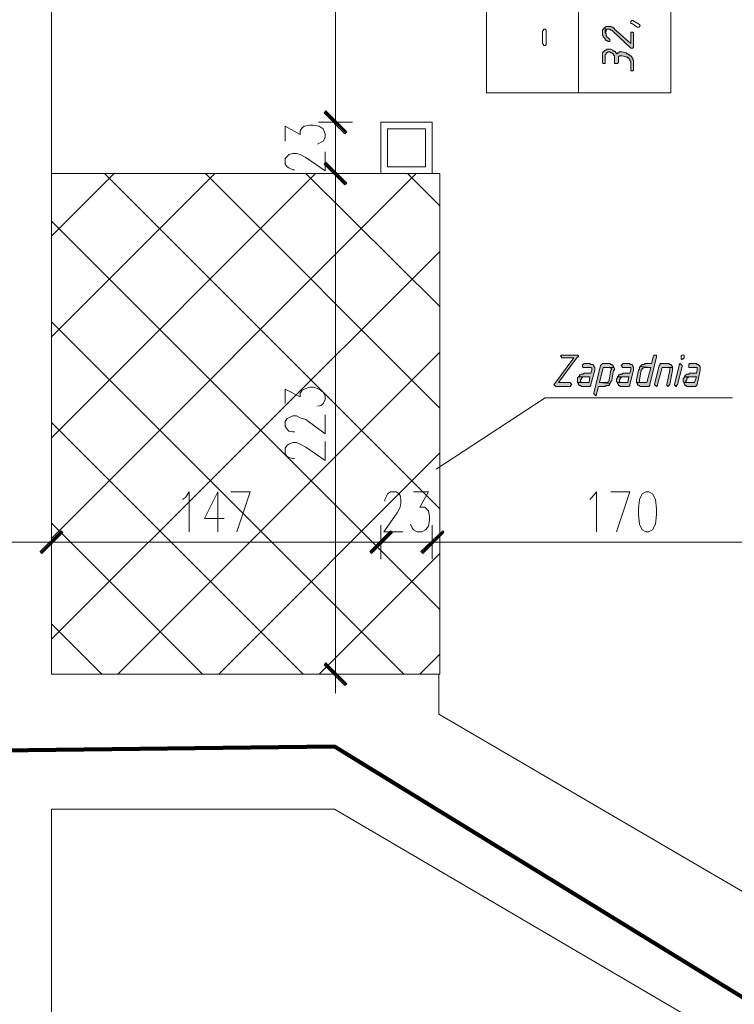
# Model space of a CAD drawing. Header units: inches. Extents: x 1504 to 12593, y -807 to 3183.
# Tile 88 of 256: x 3513 to 3831, y 711 to 1149. Entities that reach past the tile are written whole.
import ezdxf

# ---------------------------------------------------------------- set-up
doc = ezdxf.new("R2010")
doc.units = ezdxf.units.IN
doc.header["$MEASUREMENT"] = 0
for name, color, linetype in [('at_Entity', 7, 'Continuous'), ('at_Rect', 7, 'Continuous'), ('at_Solid', 7, 'Continuous')]:
    doc.layers.add(name, color=color, linetype=linetype)

msp = doc.modelspace()

# ---------------------------------------------------------------- hatches: boundary and pattern name
at = {"layer": 'at_Solid', "lineweight": 15}
for points in [[(3772.18, 1143.18), (3772.18, 1141.91), (3772.57, 1141.49), (3772.57, 1141.07), (3773.02, 1140.65), (3773.41, 1140.22), (3773.41, 1139.8), (3773.85, 1139.38), (3774.24, 1139.38), (3774.69, 1138.96), (3775.53, 1138.96), (3775.53, 1139.8), (3775.14, 1140.22), (3774.69, 1140.65), (3774.24, 1141.07), (3773.85, 1141.49), (3773.85, 1142.33), (3773.41, 1142.76), (3773.41, 1145.3), (3773.02, 1144.87), (3772.57, 1144.45), (3772.18, 1144.02), (3772.18, 1143.61)], [(3773.41, 1145.3), (3773.41, 1142.76), (3773.85, 1143.61), (3773.85, 1144.02), (3774.24, 1144.45), (3775.53, 1144.45), (3775.97, 1144.02), (3776.36, 1144.02), (3776.81, 1143.61), (3784.84, 1136), (3785.68, 1136), (3786.07, 1136.42), (3786.07, 1142.76), (3785.68, 1143.18), (3784.84, 1143.18), (3784.84, 1138.11), (3777.65, 1144.45), (3777.65, 1144.87), (3777.2, 1144.87), (3776.81, 1145.3), (3776.36, 1145.3), (3775.97, 1145.71), (3773.85, 1145.71)], [(3772.18, 1133.04), (3772.18, 1129.66), (3772.57, 1129.24), (3773.41, 1129.24), (3773.41, 1129.66), (3773.41, 1133.04), (3773.85, 1133.47), (3773.85, 1133.89), (3774.24, 1133.89), (3774.69, 1134.31), (3775.53, 1134.31), (3775.97, 1133.89), (3776.36, 1133.89), (3776.81, 1133.47), (3777.2, 1133.47), (3777.2, 1133.04), (3777.65, 1132.62), (3777.65, 1129.24), (3778.93, 1129.24), (3779.32, 1129.66), (3779.32, 1132.2), (3779.77, 1132.62), (3781.05, 1132.62), (3782.72, 1132.2), (3783.11, 1132.2), (3783.56, 1131.77), (3784.01, 1131.77), (3784.01, 1131.35), (3784.4, 1130.93), (3784.4, 1130.51), (3784.84, 1130.09), (3784.84, 1125.86), (3785.68, 1125.86), (3786.07, 1126.28), (3786.07, 1130.51), (3785.68, 1130.93), (3785.68, 1131.77), (3785.23, 1131.77), (3785.23, 1132.2), (3784.84, 1132.62), (3784.4, 1132.62), (3784.4, 1133.04), (3784.01, 1133.04), (3783.56, 1133.47), (3783.11, 1133.47), (3782.72, 1133.89), (3781.05, 1134.31), (3779.77, 1134.31), (3779.32, 1133.89), (3778.93, 1133.89), (3778.93, 1133.47), (3778.48, 1133.47), (3778.48, 1133.89), (3778.09, 1133.89), (3778.09, 1134.31), (3777.65, 1134.74), (3777.2, 1134.74), (3776.81, 1135.15), (3775.97, 1135.58), (3774.24, 1135.58), (3773.85, 1135.15), (3773.41, 1135.15), (3773.02, 1134.74), (3772.57, 1134.31), (3772.18, 1133.89), (3772.18, 1133.47)], [(3658.54, 1098.83), (3648.39, 1107.28), (3649.22, 1108.12)], [(3658.54, 1098.83), (3648.39, 1107.28), (3649.22, 1108.12)], [(3657.7, 1097.98), (3658.54, 1098.83), (3648.39, 1107.28)], [(3657.7, 1097.98), (3658.54, 1098.83), (3648.39, 1107.28)], [(3649.22, 1085.31), (3648.39, 1084.47), (3658.54, 1076.02)], [(3649.22, 1085.31), (3648.39, 1084.47), (3658.54, 1076.02)], [(3648.39, 1084.47), (3658.54, 1076.02), (3657.7, 1075.18)], [(3648.39, 1084.47), (3658.54, 1076.02), (3657.7, 1075.18)], [(3760.74, 999.56), (3753.99, 999.56), (3753.55, 999.14), (3753.99, 998.72), (3753.99, 998.3), (3759.46, 998.3), (3751.04, 986.89), (3750.59, 986.47), (3751.04, 986.05), (3751.48, 985.63), (3757.79, 985.63), (3758.23, 986.05), (3758.62, 986.47), (3758.23, 986.89), (3757.79, 987.32), (3752.71, 987.32), (3761.19, 998.72), (3761.58, 998.72), (3761.58, 999.14), (3761.19, 999.56)], [(3795.83, 999.56), (3795.39, 999.56), (3794.94, 999.14), (3794.1, 995.76), (3791.15, 995.76), (3790.76, 995.34), (3789.92, 995.34), (3789.47, 994.92), (3789.03, 994.5), (3793.71, 994.07), (3791.98, 987.32), (3787.35, 987.32), (3787.8, 986.89), (3787.8, 986.47), (3788.19, 986.05), (3788.64, 986.05), (3789.03, 985.63), (3792.88, 985.63), (3793.27, 986.05), (3793.27, 986.47), (3796.22, 998.72), (3796.22, 999.56)], [(3766.66, 995.76), (3764.15, 995.76), (3763.7, 995.34), (3763.31, 995.34), (3763.31, 994.5), (3763.7, 994.07), (3767.1, 994.07), (3767.49, 993.65), (3767.49, 993.23), (3767.49, 992.81), (3767.1, 991.54), (3764.15, 991.54), (3763.7, 991.12), (3762.86, 991.12), (3762.42, 990.69), (3762.03, 990.69), (3762.03, 990.27), (3761.58, 989.85), (3766.66, 989.85), (3766.27, 987.32), (3761.19, 987.32), (3761.58, 986.89), (3761.58, 986.47), (3762.03, 986.05), (3762.42, 986.05), (3762.86, 985.63), (3766.66, 985.63), (3767.1, 986.05), (3767.1, 986.47), (3768.78, 992.81), (3768.78, 993.23), (3768.78, 994.07), (3768.33, 994.5), (3768.33, 994.92), (3767.94, 995.34), (3767.1, 995.34)], [(3775.53, 995.76), (3772.18, 995.76), (3771.73, 995.34), (3771.29, 994.92), (3768.33, 982.67), (3768.33, 982.25), (3768.78, 981.82), (3769.22, 981.4), (3769.61, 981.82), (3769.61, 982.25), (3770.45, 985.63), (3773.41, 985.63), (3773.85, 986.05), (3775.14, 986.05), (3775.14, 986.47), (3775.53, 986.47), (3775.53, 986.89), (3770.9, 987.32), (3772.57, 994.07), (3777.2, 994.07), (3777.2, 994.5), (3776.81, 994.92), (3776.36, 995.34), (3775.97, 995.34)], [(3777.2, 994.07), (3775.14, 994.07), (3775.97, 994.07), (3775.97, 993.65), (3776.36, 993.23), (3775.97, 992.81), (3775.14, 988.58), (3775.14, 988.16), (3774.69, 987.74), (3774.69, 987.32), (3770.9, 987.32), (3775.53, 986.89), (3775.97, 987.32), (3775.97, 987.74), (3776.36, 988.16), (3776.36, 988.58), (3777.2, 992.81), (3777.65, 992.81), (3777.65, 993.23), (3777.65, 993.65)], [(3784.4, 995.76), (3781.44, 995.76), (3781.05, 995.34), (3780.6, 994.92), (3781.05, 994.5), (3781.05, 994.07), (3784.84, 994.07), (3784.84, 993.23), (3784.84, 992.81), (3784.4, 991.54), (3781.44, 991.54), (3781.05, 991.12), (3780.16, 991.12), (3779.77, 990.69), (3779.32, 990.69), (3779.32, 990.27), (3778.93, 989.85), (3784.01, 989.85), (3783.56, 987.32), (3778.93, 987.32), (3778.93, 986.89), (3779.32, 986.47), (3779.32, 986.05), (3779.77, 986.05), (3780.16, 985.63), (3784.01, 985.63), (3784.4, 986.05), (3784.4, 986.47), (3786.07, 992.81), (3786.07, 993.23), (3786.07, 994.07), (3785.68, 994.5), (3785.68, 994.92), (3785.23, 995.34), (3784.4, 995.34)], [(3789.03, 994.5), (3788.64, 994.07), (3788.64, 993.23), (3788.19, 992.81), (3787.35, 988.58), (3787.35, 988.16), (3787.35, 987.32), (3789.47, 987.32), (3788.64, 987.32), (3788.64, 988.16), (3788.64, 988.58), (3789.47, 992.81), (3789.92, 993.23), (3789.92, 993.65), (3790.31, 993.65), (3790.76, 994.07), (3793.71, 994.07)], [(3801.75, 995.76), (3797.9, 995.76), (3797.9, 995.34), (3797.51, 994.92), (3795.39, 986.47), (3795.83, 986.05), (3796.22, 985.63), (3796.67, 986.05), (3796.67, 986.47), (3798.79, 994.07), (3803.42, 994.07), (3803.42, 994.5), (3802.97, 994.92), (3802.58, 995.34), (3802.14, 995.34)], [(3803.42, 994.07), (3801.3, 994.07), (3802.14, 994.07), (3802.14, 993.23), (3802.14, 992.81), (3800.85, 986.47), (3800.85, 986.05), (3801.3, 985.63), (3801.75, 986.05), (3802.14, 986.47), (3803.42, 992.81), (3803.42, 993.23), (3803.42, 993.65)], [(3806.77, 995.76), (3806.38, 995.34), (3806.38, 994.92), (3804.26, 986.47), (3804.26, 986.05), (3804.7, 986.05), (3804.7, 985.63), (3805.09, 985.63), (3805.09, 986.05), (3805.54, 986.47), (3807.66, 994.5), (3807.66, 994.92), (3807.21, 995.34)], [(3813.98, 995.76), (3811.01, 995.76), (3810.62, 995.34), (3810.62, 994.07), (3814.4, 994.07), (3814.4, 993.23), (3814.4, 992.81), (3813.98, 991.54), (3811.01, 991.54), (3810.62, 991.12), (3809.72, 991.12), (3809.33, 990.69), (3808.89, 990.27), (3808.89, 989.85), (3813.98, 989.85), (3813.13, 987.32), (3808.5, 987.32), (3808.5, 986.89), (3808.89, 986.47), (3808.89, 986.05), (3809.33, 986.05), (3809.72, 985.63), (3813.57, 985.63), (3813.98, 986.05), (3814.4, 986.47), (3815.67, 992.81), (3815.67, 993.23), (3815.67, 994.5), (3815.24, 994.92), (3814.82, 995.34), (3814.4, 995.34)], [(3761.58, 989.85), (3761.19, 989.43), (3761.19, 988.16), (3761.19, 987.32), (3763.31, 987.32), (3762.86, 987.32), (3762.42, 987.74), (3762.42, 988.16), (3762.42, 988.58), (3762.86, 989.01), (3762.86, 989.43), (3763.31, 989.43), (3763.31, 989.85), (3766.66, 989.85)], [(3778.93, 989.85), (3778.93, 989.43), (3778.48, 989.01), (3778.48, 988.16), (3778.48, 987.74), (3778.93, 987.32), (3781.05, 987.32), (3780.16, 987.32), (3779.77, 987.74), (3779.77, 988.16), (3779.77, 988.58), (3780.16, 989.01), (3780.16, 989.43), (3780.6, 989.43), (3780.6, 989.85), (3784.01, 989.85)], [(3808.89, 989.85), (3808.5, 989.85), (3808.5, 989.43), (3808.05, 989.01), (3808.05, 988.16), (3808.05, 987.74), (3808.5, 987.32), (3810.62, 987.32), (3809.72, 987.32), (3809.33, 987.74), (3809.33, 988.16), (3809.72, 988.58), (3809.72, 989.43), (3810.17, 989.43), (3810.62, 989.85), (3813.98, 989.85)], [(3531.4, 921.42), (3522.53, 911.28), (3522.08, 912.13)], [(3522.08, 912.13), (3522.92, 911.28), (3531.4, 921.42)], [(3532.24, 920.58), (3531.4, 921.42), (3522.53, 911.28)], [(3522.92, 911.28), (3531.4, 921.42), (3532.24, 920.58)], [(3677.95, 921.42), (3669.53, 911.28), (3668.69, 912.13)], [(3677.95, 921.42), (3669.53, 911.28), (3668.69, 912.13)], [(3678.79, 920.58), (3677.95, 921.42), (3669.53, 911.28)], [(3678.79, 920.58), (3677.95, 921.42), (3669.53, 911.28)], [(3691.45, 912.13), (3692.35, 911.28), (3701.22, 921.42)], [(3691.45, 912.13), (3692.35, 911.28), (3701.22, 921.42)], [(3692.35, 911.28), (3701.22, 921.42), (3701.61, 920.58)], [(3692.35, 911.28), (3701.22, 921.42), (3701.61, 920.58)], [(3658.54, 853.42), (3648.39, 861.86), (3649.22, 862.7)], [(3657.7, 852.57), (3658.54, 853.42), (3648.39, 861.86)]]:
    msp.add_hatch(color=7, dxfattribs=at).paths.add_polyline_path(points)

# ---------------------------------------------------------------- linework, layer by layer
at = {"lineweight": 100}
msp.add_lwpolyline([(2236.3, 2086.4), (3886.32, 2086.07), (3889.66, 680.04), (3653.02, 825.43), (3491.89, 823.56), (3490.02, 529.57), (2809.74, 529.57), (2809.74, 1931.09), (2247.38, 1931.09), (2247.38, 2086.16)], dxfattribs=at)
at = {"layer": 'at_Entity', "color": 7, "lineweight": 15}
for p, q in [((3527.16, 1735.39), (3527.16, 857.64)), ((3761.58, 1116.15), (3761.58, 1362.41)), ((3653.46, 1108.54), (3653.46, 1354.81)), ((3784.84, 1147.83), (3785.23, 1148.25)), ((3784.84, 1146.98), (3784.84, 1147.83)), ((3784.84, 1147.83), (3784.84, 1147.83)), ((3785.23, 1148.25), (3785.68, 1148.25)), ((3785.68, 1148.25), (3788.64, 1146.56)), ((3745.57, 1143.61), (3745.96, 1144.02)), ((3745.57, 1138.11), (3745.57, 1143.61)), ((3745.96, 1144.02), (3745.96, 1144.45)), ((3745.96, 1144.45), (3746.8, 1144.45)), ((3746.8, 1144.45), (3747.24, 1144.02)), ((3747.24, 1144.02), (3747.24, 1143.61)), ((3747.24, 1143.61), (3747.24, 1137.69)), ((3747.24, 1143.61), (3747.24, 1143.61)), ((3747.24, 1143.61), (3747.24, 1143.61)), ((3772.57, 1144.45), (3772.18, 1144.02)), ((3772.18, 1144.02), (3772.18, 1143.61)), ((3772.18, 1143.61), (3772.18, 1143.18)), ((3772.18, 1143.18), (3772.18, 1141.91)), ((3773.02, 1144.87), (3772.57, 1144.45)), ((3772.57, 1144.45), (3772.57, 1144.45)), ((3773.41, 1145.3), (3773.02, 1144.87)), ((3773.85, 1145.71), (3773.41, 1145.3)), ((3773.41, 1145.3), (3773.41, 1142.76)), ((3773.41, 1142.76), (3773.41, 1145.3)), ((3773.41, 1145.3), (3773.41, 1145.3)), ((3773.41, 1142.76), (3773.85, 1143.61)), ((3773.41, 1142.76), (3773.41, 1142.76)), ((3773.85, 1142.33), (3773.41, 1142.76)), ((3775.97, 1145.71), (3773.85, 1145.71)), ((3773.85, 1144.02), (3774.24, 1144.45)), ((3773.85, 1143.61), (3773.85, 1144.02)), ((3774.24, 1144.45), (3775.53, 1144.45)), ((3775.53, 1144.45), (3775.97, 1144.02)), ((3776.36, 1145.3), (3775.97, 1145.71)), ((3775.97, 1144.02), (3776.36, 1144.02)), ((3776.81, 1145.3), (3776.36, 1145.3)), ((3776.36, 1144.02), (3776.81, 1143.61)), ((3777.2, 1144.87), (3776.81, 1145.3)), ((3776.81, 1143.61), (3784.84, 1136)), ((3777.65, 1144.87), (3777.2, 1144.87)), ((3777.65, 1144.45), (3777.65, 1144.87)), ((3784.84, 1138.11), (3777.65, 1144.45)), ((3785.23, 1146.98), (3784.84, 1146.98)), ((3785.68, 1143.18), (3784.84, 1143.18)), ((3784.84, 1143.18), (3784.84, 1138.11)), ((3787.8, 1145.3), (3785.23, 1146.98)), ((3785.23, 1146.98), (3785.23, 1146.98)), ((3786.07, 1142.76), (3785.68, 1143.18)), ((3786.07, 1136.42), (3786.07, 1142.76)), ((3788.64, 1145.3), (3787.8, 1145.3)), ((3788.64, 1146.56), (3788.64, 1146.56)), ((3788.64, 1146.56), (3789.03, 1146.14)), ((3789.03, 1146.14), (3788.64, 1145.71)), ((3788.64, 1145.71), (3788.64, 1145.3)), ((3772.18, 1141.91), (3772.57, 1141.49)), ((3772.57, 1141.49), (3772.57, 1141.07)), ((3772.57, 1141.07), (3773.02, 1140.65)), ((3773.02, 1140.65), (3773.02, 1140.65)), ((3773.02, 1140.65), (3773.41, 1140.22)), ((3773.41, 1140.22), (3773.41, 1139.8)), ((3773.41, 1139.8), (3773.85, 1139.38)), ((3773.85, 1141.49), (3773.85, 1142.33)), ((3774.24, 1141.07), (3773.85, 1141.49)), ((3773.85, 1139.38), (3774.24, 1139.38)), ((3774.69, 1140.65), (3774.24, 1141.07)), ((3774.24, 1139.38), (3774.69, 1138.96)), ((3775.14, 1140.22), (3774.69, 1140.65)), ((3774.69, 1140.65), (3774.69, 1140.65)), ((3774.69, 1138.96), (3775.53, 1138.96)), ((3775.53, 1139.8), (3775.14, 1140.22)), ((3775.53, 1138.96), (3775.53, 1139.8)), ((3775.53, 1139.8), (3775.53, 1139.8)), ((3745.96, 1137.69), (3745.57, 1138.11)), ((3745.96, 1137.27), (3745.96, 1137.69)), ((3746.8, 1137.27), (3745.96, 1137.27)), ((3747.24, 1137.69), (3746.8, 1137.27)), ((3772.57, 1134.31), (3772.18, 1133.89)), ((3773.02, 1134.74), (3772.57, 1134.31)), ((3772.57, 1134.31), (3772.57, 1134.31)), ((3773.41, 1135.15), (3773.02, 1134.74)), ((3773.85, 1135.15), (3773.41, 1135.15)), ((3774.24, 1135.58), (3773.85, 1135.15)), ((3775.97, 1135.58), (3774.24, 1135.58)), ((3774.24, 1133.89), (3774.69, 1134.31)), ((3774.69, 1134.31), (3775.53, 1134.31)), ((3775.53, 1134.31), (3775.97, 1133.89)), ((3776.81, 1135.15), (3775.97, 1135.58)), ((3777.2, 1134.74), (3776.81, 1135.15)), ((3776.81, 1135.15), (3776.81, 1135.15)), ((3777.65, 1134.74), (3777.2, 1134.74)), ((3778.09, 1134.31), (3777.65, 1134.74)), ((3778.09, 1133.89), (3778.09, 1134.31)), ((3779.77, 1134.31), (3779.32, 1133.89)), ((3781.05, 1134.31), (3779.77, 1134.31)), ((3782.72, 1133.89), (3781.05, 1134.31)), ((3784.84, 1136), (3785.68, 1136)), ((3785.68, 1136), (3786.07, 1136.42)), ((3772.18, 1133.89), (3772.18, 1133.47)), ((3772.18, 1133.47), (3772.18, 1133.04)), ((3772.18, 1133.04), (3772.18, 1129.66)), ((3772.18, 1129.66), (3772.18, 1129.66)), ((3772.18, 1129.66), (3772.57, 1129.24)), ((3773.41, 1133.04), (3773.85, 1133.47)), ((3773.41, 1129.66), (3773.41, 1133.04)), ((3773.41, 1129.24), (3773.41, 1129.66)), ((3773.85, 1133.47), (3773.85, 1133.89)), ((3773.85, 1133.89), (3774.24, 1133.89)), ((3775.97, 1133.89), (3776.36, 1133.89)), ((3776.36, 1133.89), (3776.81, 1133.47)), ((3776.81, 1133.47), (3777.2, 1133.47)), ((3777.2, 1133.47), (3777.2, 1133.04)), ((3777.2, 1133.04), (3777.65, 1132.62)), ((3777.65, 1132.62), (3777.65, 1129.24)), ((3778.48, 1133.89), (3778.09, 1133.89)), ((3778.48, 1133.47), (3778.48, 1133.89)), ((3778.93, 1133.47), (3778.48, 1133.47)), ((3779.32, 1133.89), (3778.93, 1133.89)), ((3778.93, 1133.89), (3778.93, 1133.47)), ((3778.93, 1129.24), (3779.32, 1129.66)), ((3779.32, 1132.2), (3779.77, 1132.62)), ((3779.32, 1129.66), (3779.32, 1132.2)), ((3779.32, 1132.2), (3779.32, 1132.2)), ((3779.77, 1132.62), (3781.05, 1132.62)), ((3781.05, 1132.62), (3782.72, 1132.2)), ((3783.11, 1133.47), (3782.72, 1133.89)), ((3782.72, 1132.2), (3783.11, 1132.2)), ((3783.56, 1133.47), (3783.11, 1133.47)), ((3783.11, 1132.2), (3783.56, 1131.77)), ((3784.01, 1133.04), (3783.56, 1133.47)), ((3783.56, 1131.77), (3784.01, 1131.77)), ((3784.4, 1133.04), (3784.01, 1133.04)), ((3784.01, 1131.77), (3784.01, 1131.35)), ((3784.01, 1131.35), (3784.01, 1131.35)), ((3784.01, 1131.35), (3784.4, 1130.93)), ((3784.4, 1132.62), (3784.4, 1133.04)), ((3784.84, 1132.62), (3784.4, 1132.62)), ((3784.4, 1130.93), (3784.4, 1130.51)), ((3784.4, 1130.51), (3784.84, 1130.09)), ((3785.23, 1132.2), (3784.84, 1132.62)), ((3784.84, 1130.09), (3784.84, 1125.86)), ((3785.23, 1131.77), (3785.23, 1132.2)), ((3785.68, 1131.77), (3785.23, 1131.77)), ((3785.68, 1130.93), (3785.68, 1131.77)), ((3786.07, 1130.51), (3785.68, 1130.93)), ((3786.07, 1126.28), (3786.07, 1130.51)), ((3772.57, 1129.24), (3773.41, 1129.24)), ((3777.65, 1129.24), (3778.93, 1129.24)), ((3784.84, 1125.86), (3785.68, 1125.86)), ((3785.68, 1125.86), (3786.07, 1126.28)), ((3653.46, 1108.54), (3653.46, 1114.46)), ((3648.39, 1107.28), (3649.22, 1108.12)), ((3648.39, 1107.28), (3649.22, 1108.12)), ((3648.83, 1107.7), (3658.09, 1098.41)), ((3648.83, 1107.7), (3658.09, 1098.41)), ((3649.22, 1108.12), (3658.54, 1098.83)), ((3649.22, 1108.12), (3658.54, 1098.83)), ((3653.46, 1111.5), (3653.46, 1095.03)), ((3653.46, 1111.5), (3653.46, 1095.03)), ((3658.54, 1098.83), (3648.39, 1107.28)), ((3648.39, 1107.28), (3657.7, 1097.98)), ((3658.54, 1098.83), (3648.39, 1107.28)), ((3658.54, 1098.83), (3648.39, 1107.28)), ((3648.39, 1107.28), (3657.7, 1097.98)), ((3658.54, 1098.83), (3648.39, 1107.28)), ((3631.09, 1094.61), (3631.09, 1101.36)), ((3631.09, 1101.36), (3637.84, 1097.56)), ((3637.84, 1099.25), (3638.68, 1100.52)), ((3637.84, 1097.56), (3637.84, 1099.25)), ((3638.68, 1100.52), (3639.52, 1101.36)), ((3639.52, 1101.36), (3642.08, 1101.79)), ((3642.08, 1101.79), (3643.76, 1101.79)), ((3643.76, 1101.79), (3646.27, 1101.36)), ((3661.05, 1103.05), (3645.88, 1103.05)), ((3661.05, 1103.05), (3645.88, 1103.05)), ((3646.27, 1101.36), (3648, 1100.1)), ((3648, 1100.1), (3648.83, 1097.98)), ((3653.46, 1080.24), (3653.46, 1103.05)), ((3648, 1094.61), (3647.1, 1094.18)), ((3648.83, 1096.29), (3648, 1094.61)), ((3648.83, 1097.98), (3648.83, 1096.29)), ((3657.7, 1097.98), (3658.54, 1098.83)), ((3657.7, 1097.98), (3658.54, 1098.83)), ((3647.1, 1094.18), (3645.43, 1093.34)), ((3631.09, 1087), (3631.93, 1087.85)), ((3631.09, 1084.47), (3631.09, 1087)), ((3631.93, 1087.85), (3632.77, 1088.69)), ((3632.77, 1088.69), (3634.44, 1089.11)), ((3634.44, 1089.11), (3636.17, 1089.11)), ((3636.17, 1089.11), (3637.84, 1088.69)), ((3637.84, 1088.69), (3640.35, 1087.42)), ((3640.35, 1087.42), (3648.83, 1081.51)), ((3648.83, 1081.51), (3648.83, 1089.96)), ((3653.46, 1071.8), (3653.46, 1088.27)), ((3653.46, 1071.8), (3653.46, 1088.27)), ((3631.93, 1083.2), (3631.09, 1084.47)), ((3632.77, 1082.78), (3631.93, 1083.2)), ((3634.44, 1081.93), (3632.77, 1082.78)), ((3635.28, 1081.93), (3634.44, 1081.93)), ((3649.22, 1085.31), (3648.39, 1084.47)), ((3649.22, 1085.31), (3648.39, 1084.47)), ((3648.39, 1084.47), (3658.54, 1076.02)), ((3648.39, 1084.47), (3658.54, 1076.02)), ((3657.7, 1075.18), (3648.39, 1084.47)), ((3648.39, 1084.47), (3658.54, 1076.02)), ((3648.39, 1084.47), (3658.54, 1076.02)), ((3657.7, 1075.18), (3648.39, 1084.47)), ((3658.09, 1075.59), (3648.83, 1084.89)), ((3658.09, 1075.59), (3648.83, 1084.89)), ((3658.54, 1076.02), (3649.22, 1085.31)), ((3658.54, 1076.02), (3649.22, 1085.31)), ((3527.16, 1052.36), (3555.05, 1080.24)), ((3527.16, 1007.59), (3599.8, 1080.24)), ((3527.16, 962.81), (3644.59, 1080.24)), ((3527.16, 918.04), (3689.39, 1080.24)), ((3699.93, 931.13), (3550.81, 1080.24)), ((3699.93, 975.91), (3595.61, 1080.24)), ((3699.93, 1021.11), (3640.35, 1080.24)), ((3645.88, 1080.24), (3661.05, 1080.24)), ((3645.88, 1080.24), (3661.05, 1080.24)), ((3699.93, 1065.88), (3685.54, 1080.24)), ((3653.46, 863.13), (3653.46, 1074.75)), ((3653.46, 1074.75), (3653.46, 1068.84)), ((3658.54, 1076.02), (3657.7, 1075.18)), ((3658.54, 1076.02), (3657.7, 1075.18)), ((3699.93, 886.36), (3527.16, 1059.12)), ((3527.16, 873.26), (3699.93, 1045.6)), ((3683.87, 857.64), (3527.16, 1014.35)), ((3556.73, 857.64), (3699.93, 1000.83)), ((3759.46, 998.3), (3751.04, 986.89)), ((3752.71, 987.32), (3761.19, 998.72)), ((3753.99, 999.56), (3753.55, 999.14)), ((3753.55, 999.14), (3753.99, 998.72)), ((3760.74, 999.56), (3753.99, 999.56)), ((3753.99, 998.72), (3753.99, 998.3)), ((3753.99, 998.3), (3759.46, 998.3)), ((3761.19, 999.56), (3760.74, 999.56)), ((3761.58, 999.14), (3761.19, 999.56)), ((3761.19, 999.56), (3761.19, 999.56)), ((3761.19, 998.72), (3761.58, 998.72)), ((3761.58, 998.72), (3761.58, 999.14)), ((3761.58, 999.14), (3761.58, 999.14)), ((3793.27, 986.47), (3796.22, 998.72)), ((3794.94, 999.14), (3794.1, 995.76)), ((3795.39, 999.56), (3794.94, 999.14)), ((3795.83, 999.56), (3795.39, 999.56)), ((3796.22, 999.56), (3795.83, 999.56)), ((3796.22, 998.72), (3796.22, 999.56)), ((3796.22, 999.56), (3796.22, 999.56)), ((3807.66, 999.56), (3807.21, 999.14)), ((3807.21, 999.14), (3807.21, 997.88)), ((3808.05, 999.56), (3807.66, 999.56)), ((3808.5, 999.56), (3808.05, 999.56)), ((3808.05, 999.56), (3808.05, 999.56)), ((3808.05, 997.88), (3808.5, 998.3)), ((3808.5, 998.3), (3808.5, 999.56)), ((3763.7, 995.34), (3763.31, 995.34)), ((3763.31, 995.34), (3763.31, 994.5)), ((3763.31, 994.5), (3763.7, 994.07)), ((3764.15, 995.76), (3763.7, 995.34)), ((3763.7, 994.07), (3767.1, 994.07)), ((3766.66, 995.76), (3764.15, 995.76)), ((3767.1, 995.34), (3766.66, 995.76)), ((3767.94, 995.34), (3767.1, 995.34)), ((3767.1, 994.07), (3767.49, 993.65)), ((3768.33, 994.92), (3767.94, 995.34)), ((3768.33, 994.5), (3768.33, 994.92)), ((3768.33, 994.92), (3768.33, 994.92)), ((3771.29, 994.92), (3768.33, 982.67)), ((3768.78, 994.07), (3768.33, 994.5)), ((3768.78, 993.23), (3768.78, 994.07)), ((3770.9, 987.32), (3772.57, 994.07)), ((3771.73, 995.34), (3771.29, 994.92)), ((3772.18, 995.76), (3771.73, 995.34)), ((3775.53, 995.76), (3772.18, 995.76)), ((3772.57, 994.07), (3777.2, 994.07)), ((3777.2, 994.07), (3775.14, 994.07)), ((3775.14, 994.07), (3775.97, 994.07)), ((3775.97, 995.34), (3775.53, 995.76)), ((3776.36, 995.34), (3775.97, 995.34)), ((3775.97, 994.07), (3775.97, 993.65)), ((3776.81, 994.92), (3776.36, 995.34)), ((3777.2, 994.5), (3776.81, 994.92)), ((3776.81, 994.92), (3776.81, 994.92)), ((3777.2, 994.07), (3777.2, 994.5)), ((3777.65, 993.65), (3777.2, 994.07)), ((3781.05, 995.34), (3780.6, 994.92)), ((3780.6, 994.92), (3781.05, 994.5)), ((3781.44, 995.76), (3781.05, 995.34)), ((3781.05, 995.34), (3781.05, 995.34)), ((3781.05, 994.5), (3781.05, 994.07)), ((3781.05, 994.07), (3784.84, 994.07)), ((3784.4, 995.76), (3781.44, 995.76)), ((3784.4, 995.34), (3784.4, 995.76)), ((3785.23, 995.34), (3784.4, 995.34)), ((3784.84, 994.07), (3784.84, 993.23)), ((3785.68, 994.92), (3785.23, 995.34)), ((3785.68, 994.5), (3785.68, 994.92)), ((3785.68, 994.92), (3785.68, 994.92)), ((3786.07, 994.07), (3785.68, 994.5)), ((3786.07, 993.23), (3786.07, 994.07)), ((3789.03, 994.5), (3788.64, 994.07)), ((3788.64, 994.07), (3788.64, 993.23)), ((3789.47, 994.92), (3789.03, 994.5)), ((3793.71, 994.07), (3789.03, 994.5)), ((3789.03, 994.5), (3789.03, 994.5)), ((3789.03, 994.5), (3793.71, 994.07)), ((3789.92, 995.34), (3789.47, 994.92)), ((3790.76, 995.34), (3789.92, 995.34)), ((3790.31, 993.65), (3790.76, 994.07)), ((3791.15, 995.76), (3790.76, 995.34)), ((3790.76, 994.07), (3793.71, 994.07)), ((3794.1, 995.76), (3791.15, 995.76)), ((3793.71, 994.07), (3791.98, 987.32)), ((3797.51, 994.92), (3795.39, 986.47)), ((3796.67, 986.47), (3798.79, 994.07)), ((3797.9, 995.34), (3797.51, 994.92)), ((3801.75, 995.76), (3797.9, 995.76)), ((3797.9, 995.76), (3797.9, 995.34)), ((3798.79, 994.07), (3803.42, 994.07)), ((3803.42, 994.07), (3801.3, 994.07)), ((3801.3, 994.07), (3802.14, 994.07)), ((3802.14, 995.34), (3801.75, 995.76)), ((3802.58, 995.34), (3802.14, 995.34)), ((3802.14, 994.07), (3802.14, 993.23)), ((3802.97, 994.92), (3802.58, 995.34)), ((3803.42, 994.5), (3802.97, 994.92)), ((3802.97, 994.92), (3802.97, 994.92)), ((3803.42, 994.07), (3803.42, 994.5)), ((3803.42, 993.65), (3803.42, 994.07)), ((3806.38, 994.92), (3804.26, 986.47)), ((3805.54, 986.47), (3807.66, 994.5)), ((3806.77, 995.76), (3806.38, 995.34)), ((3806.38, 995.34), (3806.38, 994.92)), ((3806.77, 995.76), (3806.77, 995.76)), ((3807.21, 995.34), (3806.77, 995.76)), ((3807.21, 997.88), (3807.21, 997.88)), ((3807.21, 997.88), (3807.66, 997.45)), ((3807.66, 994.92), (3807.21, 995.34)), ((3807.21, 995.34), (3807.21, 995.34)), ((3807.66, 997.45), (3807.66, 997.88)), ((3807.66, 997.88), (3808.05, 997.88)), ((3807.66, 994.5), (3807.66, 994.92)), ((3807.66, 994.92), (3807.66, 994.92)), ((3811.01, 995.76), (3810.62, 995.34)), ((3810.62, 995.34), (3810.62, 994.07)), ((3810.62, 994.07), (3814.4, 994.07)), ((3813.98, 995.76), (3811.01, 995.76)), ((3814.4, 995.34), (3813.98, 995.76)), ((3814.82, 995.34), (3814.4, 995.34)), ((3814.4, 994.07), (3814.4, 993.23)), ((3815.24, 994.92), (3814.82, 995.34)), ((3815.67, 994.5), (3815.24, 994.92)), ((3815.24, 994.92), (3815.24, 994.92)), ((3815.67, 993.23), (3815.67, 994.5)), ((3761.58, 989.85), (3761.19, 989.43)), ((3762.03, 990.27), (3761.58, 989.85)), ((3761.58, 989.85), (3761.58, 989.85)), ((3766.66, 989.85), (3761.58, 989.85)), ((3761.58, 989.85), (3766.66, 989.85)), ((3762.42, 990.69), (3762.03, 990.69)), ((3762.03, 990.69), (3762.03, 990.27)), ((3762.86, 991.12), (3762.42, 990.69)), ((3763.7, 991.12), (3762.86, 991.12)), ((3763.31, 989.43), (3763.31, 989.85)), ((3763.31, 989.85), (3766.66, 989.85)), ((3764.15, 991.54), (3763.7, 991.12)), ((3767.1, 991.54), (3764.15, 991.54)), ((3766.66, 989.85), (3766.27, 987.32)), ((3767.49, 992.81), (3767.1, 991.54)), ((3767.1, 986.47), (3768.78, 992.81)), ((3767.49, 993.65), (3767.49, 993.23)), ((3767.49, 993.23), (3767.49, 992.81)), ((3768.78, 992.81), (3768.78, 993.23)), ((3775.97, 992.81), (3775.14, 988.58)), ((3775.97, 993.65), (3776.36, 993.23)), ((3776.36, 993.23), (3775.97, 992.81)), ((3776.36, 993.23), (3776.36, 993.23)), ((3776.36, 988.58), (3777.2, 992.81)), ((3777.2, 992.81), (3777.65, 992.81)), ((3777.65, 993.23), (3777.65, 993.65)), ((3777.65, 992.81), (3777.65, 993.23)), ((3779.32, 990.27), (3778.93, 989.85)), ((3778.93, 989.85), (3778.93, 989.43)), ((3784.01, 989.85), (3778.93, 989.85)), ((3778.93, 989.85), (3784.01, 989.85)), ((3779.77, 990.69), (3779.32, 990.69)), ((3779.32, 990.69), (3779.32, 990.27)), ((3780.16, 991.12), (3779.77, 990.69)), ((3781.05, 991.12), (3780.16, 991.12)), ((3780.6, 989.43), (3780.6, 989.85)), ((3780.6, 989.85), (3784.01, 989.85)), ((3781.44, 991.54), (3781.05, 991.12)), ((3784.4, 991.54), (3781.44, 991.54)), ((3784.01, 989.85), (3783.56, 987.32)), ((3784.84, 992.81), (3784.4, 991.54)), ((3784.4, 986.47), (3786.07, 992.81)), ((3784.84, 993.23), (3784.84, 992.81)), ((3786.07, 992.81), (3786.07, 993.23)), ((3788.19, 992.81), (3787.35, 988.58)), ((3788.64, 993.23), (3788.19, 992.81)), ((3788.64, 988.58), (3789.47, 992.81)), ((3789.47, 992.81), (3789.92, 993.23)), ((3789.47, 992.81), (3789.47, 992.81)), ((3789.92, 993.23), (3789.92, 993.65)), ((3789.92, 993.65), (3790.31, 993.65)), ((3802.14, 992.81), (3800.85, 986.47)), ((3802.14, 993.23), (3802.14, 992.81)), ((3802.14, 986.47), (3803.42, 992.81)), ((3803.42, 993.23), (3803.42, 993.65)), ((3803.42, 992.81), (3803.42, 993.23)), ((3808.89, 989.85), (3808.5, 989.85)), ((3808.5, 989.85), (3808.5, 989.43)), ((3809.33, 990.69), (3808.89, 990.27)), ((3808.89, 990.27), (3808.89, 989.85)), ((3813.98, 989.85), (3808.89, 989.85)), ((3808.89, 989.85), (3813.98, 989.85)), ((3809.72, 991.12), (3809.33, 990.69)), ((3809.33, 990.69), (3809.33, 990.69)), ((3810.62, 991.12), (3809.72, 991.12)), ((3810.17, 989.43), (3810.62, 989.85)), ((3811.01, 991.54), (3810.62, 991.12)), ((3810.62, 989.85), (3813.98, 989.85)), ((3813.98, 991.54), (3811.01, 991.54)), ((3813.98, 989.85), (3813.13, 987.32)), ((3814.4, 992.81), (3813.98, 991.54)), ((3814.4, 993.23), (3814.4, 992.81)), ((3814.4, 986.47), (3815.67, 992.81)), ((3815.67, 992.81), (3815.67, 993.23)), ((3639.52, 984.35), (3642.08, 985.2)), ((3642.08, 985.2), (3643.76, 985.2)), ((3643.76, 985.2), (3646.27, 984.35)), ((3751.04, 986.89), (3750.59, 986.47)), ((3750.59, 986.47), (3750.59, 986.47)), ((3750.59, 986.47), (3751.04, 986.05)), ((3751.04, 986.89), (3751.04, 986.89)), ((3751.04, 986.05), (3751.04, 986.05)), ((3751.04, 986.05), (3751.48, 985.63)), ((3751.48, 985.63), (3757.79, 985.63)), ((3757.79, 987.32), (3752.71, 987.32)), ((3758.23, 986.89), (3757.79, 987.32)), ((3757.79, 985.63), (3758.23, 986.05)), ((3758.62, 986.47), (3758.23, 986.89)), ((3758.23, 986.89), (3758.23, 986.89)), ((3758.23, 986.05), (3758.62, 986.47)), ((3758.23, 986.05), (3758.23, 986.05)), ((3761.19, 989.43), (3761.19, 988.16)), ((3761.19, 988.16), (3761.19, 987.32)), ((3761.19, 987.32), (3763.31, 987.32)), ((3766.27, 987.32), (3761.19, 987.32)), ((3761.19, 987.32), (3761.58, 986.89)), ((3761.58, 986.89), (3761.58, 986.47)), ((3761.58, 986.47), (3761.58, 986.47)), ((3761.58, 986.47), (3762.03, 986.05)), ((3762.03, 986.05), (3762.42, 986.05)), ((3762.42, 988.58), (3762.86, 989.01)), ((3762.42, 988.16), (3762.42, 988.58)), ((3762.42, 987.74), (3762.42, 988.16)), ((3762.86, 987.32), (3762.42, 987.74)), ((3762.42, 986.05), (3762.86, 985.63)), ((3762.86, 989.01), (3762.86, 989.43)), ((3762.86, 989.43), (3763.31, 989.43)), ((3763.31, 987.32), (3762.86, 987.32)), ((3762.86, 985.63), (3766.66, 985.63)), ((3766.66, 985.63), (3767.1, 986.05)), ((3767.1, 986.05), (3767.1, 986.47)), ((3769.61, 982.25), (3770.45, 985.63)), ((3770.45, 985.63), (3773.41, 985.63)), ((3774.69, 987.32), (3770.9, 987.32)), ((3770.9, 987.32), (3775.53, 986.89)), ((3775.53, 986.89), (3770.9, 987.32)), ((3773.41, 985.63), (3773.85, 986.05)), ((3773.85, 986.05), (3775.14, 986.05)), ((3775.14, 988.16), (3774.69, 987.74)), ((3774.69, 987.74), (3774.69, 987.32)), ((3775.14, 988.58), (3775.14, 988.16)), ((3775.14, 986.05), (3775.14, 986.47)), ((3775.14, 986.47), (3775.53, 986.47)), ((3775.53, 986.89), (3775.97, 987.32)), ((3775.53, 986.47), (3775.53, 986.89)), ((3775.97, 987.74), (3776.36, 988.16)), ((3775.97, 987.32), (3775.97, 987.74)), ((3776.36, 988.16), (3776.36, 988.58)), ((3778.93, 989.43), (3778.48, 989.01)), ((3778.48, 989.01), (3778.48, 988.16)), ((3778.48, 988.16), (3778.48, 987.74)), ((3778.48, 987.74), (3778.93, 987.32)), ((3778.93, 987.32), (3781.05, 987.32)), ((3783.56, 987.32), (3778.93, 987.32)), ((3778.93, 987.32), (3778.93, 986.89)), ((3778.93, 986.89), (3779.32, 986.47)), ((3779.32, 986.47), (3779.32, 986.05)), ((3779.32, 986.05), (3779.77, 986.05)), ((3779.77, 988.58), (3780.16, 989.01)), ((3779.77, 988.16), (3779.77, 988.58)), ((3779.77, 987.74), (3779.77, 988.16)), ((3780.16, 987.32), (3779.77, 987.74)), ((3779.77, 986.05), (3780.16, 985.63)), ((3780.16, 989.01), (3780.16, 989.43)), ((3780.16, 989.43), (3780.6, 989.43)), ((3781.05, 987.32), (3780.16, 987.32)), ((3780.16, 985.63), (3784.01, 985.63)), ((3784.01, 985.63), (3784.4, 986.05)), ((3784.4, 986.05), (3784.4, 986.47)), ((3787.35, 988.58), (3787.35, 988.16)), ((3787.35, 988.16), (3787.35, 987.32)), ((3787.35, 987.32), (3789.47, 987.32)), ((3791.98, 987.32), (3787.35, 987.32)), ((3787.35, 987.32), (3787.8, 986.89)), ((3787.8, 986.89), (3787.8, 986.47)), ((3787.8, 986.47), (3787.8, 986.47)), ((3787.8, 986.47), (3788.19, 986.05)), ((3788.19, 986.05), (3788.64, 986.05)), ((3788.64, 988.16), (3788.64, 988.58)), ((3788.64, 987.32), (3788.64, 988.16)), ((3789.47, 987.32), (3788.64, 987.32)), ((3788.64, 986.05), (3789.03, 985.63)), ((3789.03, 985.63), (3792.88, 985.63)), ((3792.88, 985.63), (3793.27, 986.05)), ((3793.27, 986.05), (3793.27, 986.47)), ((3795.39, 986.47), (3795.39, 986.47)), ((3795.39, 986.47), (3795.83, 986.05)), ((3795.83, 986.05), (3795.83, 986.05)), ((3795.83, 986.05), (3796.22, 985.63)), ((3796.22, 985.63), (3796.67, 986.05)), ((3796.22, 985.63), (3796.22, 985.63)), ((3796.67, 986.05), (3796.67, 986.47)), ((3800.85, 986.47), (3800.85, 986.05)), ((3800.85, 986.05), (3800.85, 986.05)), ((3800.85, 986.05), (3801.3, 985.63)), ((3801.3, 985.63), (3801.75, 986.05)), ((3801.3, 985.63), (3801.3, 985.63)), ((3801.75, 986.05), (3802.14, 986.47)), ((3804.26, 986.47), (3804.26, 986.05)), ((3804.26, 986.05), (3804.7, 986.05)), ((3804.7, 986.05), (3804.7, 985.63)), ((3804.7, 985.63), (3805.09, 985.63)), ((3805.09, 986.05), (3805.54, 986.47)), ((3805.09, 985.63), (3805.09, 986.05)), ((3808.5, 989.43), (3808.05, 989.01)), ((3808.05, 989.01), (3808.05, 988.16)), ((3808.05, 988.16), (3808.05, 987.74)), ((3808.05, 987.74), (3808.5, 987.32)), ((3808.5, 987.32), (3810.62, 987.32)), ((3813.13, 987.32), (3808.5, 987.32)), ((3808.5, 987.32), (3808.5, 986.89)), ((3808.5, 986.89), (3808.89, 986.47)), ((3808.89, 986.47), (3808.89, 986.05)), ((3808.89, 986.05), (3809.33, 986.05)), ((3809.33, 988.16), (3809.72, 988.58)), ((3809.33, 987.74), (3809.33, 988.16)), ((3809.33, 988.16), (3809.33, 988.16)), ((3809.72, 987.32), (3809.33, 987.74)), ((3809.33, 986.05), (3809.72, 985.63)), ((3809.72, 988.58), (3809.72, 989.43)), ((3809.72, 989.43), (3810.17, 989.43)), ((3810.62, 987.32), (3809.72, 987.32)), ((3809.72, 985.63), (3813.57, 985.63)), ((3813.57, 985.63), (3813.98, 986.05)), ((3813.98, 986.05), (3814.4, 986.47)), ((3631.09, 978.02), (3631.09, 984.35)), ((3631.09, 984.35), (3637.84, 980.98)), ((3637.84, 982.67), (3638.68, 983.94)), ((3637.84, 980.98), (3637.84, 982.67)), ((3638.68, 983.94), (3639.52, 984.35)), ((3646.27, 984.35), (3648, 983.09)), ((3648, 983.09), (3648.83, 981.4)), ((3648.83, 981.4), (3648.83, 979.71)), ((3768.33, 982.67), (3768.33, 982.25)), ((3768.33, 982.25), (3768.33, 982.25)), ((3768.33, 982.25), (3768.78, 981.82)), ((3768.78, 981.82), (3768.78, 981.82)), ((3768.78, 981.82), (3769.22, 981.4)), ((3769.22, 981.4), (3769.61, 981.82)), ((3769.22, 981.4), (3769.22, 981.4)), ((3769.61, 981.82), (3769.61, 982.25)), ((3647.1, 977.17), (3645.43, 976.76)), ((3648, 978.02), (3647.1, 977.17)), ((3648.83, 979.71), (3648, 978.02)), ((3698.26, 948.87), (3746.8, 980.56)), ((3746.8, 980.56), (3830.03, 980.56)), ((3632.77, 971.69), (3634.44, 972.53)), ((3634.44, 972.53), (3636.17, 972.53)), ((3636.17, 972.53), (3637.84, 971.69)), ((3648.83, 964.51), (3648.83, 972.95)), ((3639.13, 857.64), (3527.16, 969.57)), ((3631.09, 969.99), (3631.93, 971.27)), ((3631.09, 967.89), (3631.09, 969.99)), ((3631.93, 966.61), (3631.09, 967.89)), ((3631.93, 971.27), (3632.77, 971.69)), ((3637.84, 971.69), (3640.35, 970.84)), ((3640.35, 970.84), (3648.83, 964.51)), ((3632.77, 965.77), (3631.93, 966.61)), ((3634.44, 965.35), (3632.77, 965.77)), ((3635.28, 965.35), (3634.44, 965.35)), ((3631.09, 958.17), (3631.93, 959.43)), ((3631.93, 959.43), (3632.77, 959.86)), ((3632.77, 959.86), (3634.44, 960.71)), ((3634.44, 960.71), (3636.17, 960.71)), ((3636.17, 960.71), (3637.84, 959.86)), ((3637.84, 959.86), (3640.35, 958.59)), ((3648.83, 952.68), (3648.83, 961.12)), ((3601.53, 857.64), (3699.93, 956.06)), ((3631.09, 955.64), (3631.09, 958.17)), ((3631.93, 954.37), (3631.09, 955.64)), ((3640.35, 958.59), (3648.83, 952.68)), ((3632.77, 953.94), (3631.93, 954.37)), ((3634.44, 953.53), (3632.77, 953.94)), ((3635.28, 953.53), (3634.44, 953.53)), ((3586.74, 936.2), (3588.42, 938.74)), ((3588.42, 938.74), (3588.42, 921)), ((3601.08, 938.74), (3595.17, 926.91)), ((3601.08, 938.74), (3601.08, 921)), ((3606.99, 938.74), (3615.47, 938.74)), ((3615.47, 938.74), (3609.56, 921)), ((3675.44, 935.36), (3676.28, 937.05)), ((3676.28, 937.05), (3676.67, 937.89)), ((3676.67, 937.89), (3677.95, 938.74)), ((3677.95, 938.74), (3680.52, 938.74)), ((3680.52, 938.74), (3681.75, 937.89)), ((3681.75, 937.89), (3682.19, 937.05)), ((3682.19, 937.05), (3682.58, 935.36)), ((3688.11, 938.74), (3694.86, 938.74)), ((3694.86, 938.74), (3691.06, 931.98)), ((3767.49, 936.2), (3769.61, 938.74)), ((3769.61, 938.74), (3769.61, 921)), ((3775.97, 938.74), (3784.4, 938.74)), ((3784.4, 938.74), (3778.48, 921)), ((3789.92, 937.89), (3788.64, 935.36)), ((3791.59, 938.74), (3789.92, 937.89)), ((3792.88, 938.74), (3791.59, 938.74)), ((3794.55, 937.89), (3792.88, 938.74)), ((3795.83, 935.36), (3794.55, 937.89)), ((3585.46, 935.36), (3586.74, 936.2)), ((3675.44, 934.51), (3675.44, 935.36)), ((3682.58, 933.67), (3682.19, 931.98)), ((3682.58, 935.36), (3682.58, 933.67)), ((3766.66, 935.36), (3767.49, 936.2)), ((3788.64, 935.36), (3788.19, 931.13)), ((3796.22, 931.13), (3795.83, 935.36)), ((3680.91, 929.45), (3675, 921)), ((3682.19, 931.98), (3680.91, 929.45)), ((3691.06, 931.98), (3693.18, 931.98)), ((3693.18, 931.98), (3694.02, 931.13)), ((3694.02, 931.13), (3694.86, 930.29)), ((3694.86, 930.29), (3695.3, 927.76)), ((3788.19, 931.13), (3788.19, 928.6)), ((3788.19, 928.6), (3788.64, 924.38)), ((3795.83, 924.38), (3796.22, 928.6)), ((3796.22, 928.6), (3796.22, 931.13)), ((3594.33, 857.64), (3527.16, 924.8)), ((3527.16, 923.95), (3527.16, 908.75)), ((3527.16, 908.75), (3527.16, 923.95)), ((3595.17, 926.91), (3604.04, 926.91)), ((3673.71, 923.95), (3673.71, 908.75)), ((3673.71, 923.95), (3673.71, 908.75)), ((3687.66, 922.69), (3686.82, 924.38)), ((3695.3, 926.07), (3694.86, 923.53)), ((3695.3, 927.76), (3695.3, 926.07)), ((3696.53, 908.75), (3696.53, 923.95)), ((3696.53, 908.75), (3696.53, 923.95)), ((3788.64, 924.38), (3789.92, 921.84)), ((3794.55, 921.84), (3795.83, 924.38)), ((3522.08, 912.13), (3531.4, 921.42)), ((3531.4, 921.42), (3522.08, 912.13)), ((3531.4, 921.42), (3522.53, 911.28)), ((3531.4, 921.42), (3522.53, 911.28)), ((3522.53, 911.7), (3531.79, 921)), ((3531.79, 921), (3522.53, 911.7)), ((3522.53, 911.28), (3532.24, 920.58)), ((3522.92, 911.28), (3531.4, 921.42)), ((3522.92, 911.28), (3531.4, 921.42)), ((3532.24, 920.58), (3522.92, 911.28)), ((3532.24, 920.58), (3531.4, 921.42)), ((3531.4, 921.42), (3532.24, 920.58)), ((3668.69, 912.13), (3677.95, 921.42)), ((3668.69, 912.13), (3677.95, 921.42)), ((3669.08, 911.7), (3678.4, 921)), ((3669.08, 911.7), (3678.4, 921)), ((3677.95, 921.42), (3669.53, 911.28)), ((3677.95, 921.42), (3669.53, 911.28)), ((3677.95, 921.42), (3669.53, 911.28)), ((3677.95, 921.42), (3669.53, 911.28)), ((3669.53, 911.28), (3678.79, 920.58)), ((3669.53, 911.28), (3678.79, 920.58)), ((3675, 921), (3683.48, 921)), ((3678.79, 920.58), (3677.95, 921.42)), ((3678.79, 920.58), (3677.95, 921.42)), ((3688.11, 921.84), (3687.66, 922.69)), ((3689.78, 921), (3688.11, 921.84)), ((3691.9, 921), (3689.78, 921)), ((3701.22, 921.42), (3691.45, 912.13)), ((3701.22, 921.42), (3691.45, 912.13)), ((3693.57, 921.84), (3691.9, 921)), ((3701.22, 921), (3691.9, 911.7)), ((3701.22, 921), (3691.9, 911.7)), ((3692.35, 911.28), (3701.22, 921.42)), ((3692.35, 911.28), (3701.22, 921.42)), ((3692.35, 911.28), (3701.22, 921.42)), ((3692.35, 911.28), (3701.22, 921.42)), ((3701.61, 920.58), (3692.35, 911.28)), ((3701.61, 920.58), (3692.35, 911.28)), ((3694.86, 923.53), (3693.57, 921.84)), ((3701.22, 921.42), (3701.61, 920.58)), ((3701.22, 921.42), (3701.61, 920.58)), ((3789.92, 921.84), (3791.59, 921)), ((3791.59, 921), (3792.88, 921)), ((3792.88, 921), (3794.55, 921.84)), ((3472.66, 916.35), (3521.25, 916.35)), ((3518.74, 916.35), (3535.19, 916.35)), ((3535.19, 916.35), (3518.74, 916.35)), ((3532.68, 916.35), (3668.25, 916.35)), ((3668.25, 916.35), (3662.33, 916.35)), ((3665.29, 916.35), (3681.75, 916.35)), ((3665.29, 916.35), (3681.75, 916.35)), ((3673.71, 916.35), (3696.53, 916.35)), ((3705.01, 916.35), (3688.5, 916.35)), ((3705.01, 916.35), (3688.5, 916.35)), ((3702.05, 916.35), (3707.97, 916.35)), ((3702.05, 916.35), (3860.86, 916.35)), ((3522.53, 911.28), (3522.08, 912.13)), ((3522.08, 912.13), (3522.92, 911.28)), ((3646.27, 857.64), (3699.93, 911.28)), ((3669.53, 911.28), (3668.69, 912.13)), ((3669.53, 911.28), (3668.69, 912.13)), ((3691.45, 912.13), (3692.35, 911.28)), ((3691.45, 912.13), (3692.35, 911.28)), ((3549.53, 857.64), (3527.16, 880.03)), ((3648.39, 861.86), (3649.22, 862.7)), ((3649.22, 862.7), (3658.54, 853.42)), ((3653.46, 866.09), (3653.46, 849.19)), ((3691.06, 857.64), (3699.93, 866.51)), ((3658.54, 853.42), (3648.39, 861.86)), ((3648.39, 861.86), (3657.7, 852.57)), ((3658.54, 853.42), (3648.39, 861.86)), ((3648.83, 862.29), (3658.09, 852.99)), ((3527.16, 857.64), (3699.49, 857.64)), ((3661.05, 857.64), (3645.88, 857.64)), ((3699.49, 857.64), (3699.49, 839.9)), ((3657.7, 852.57), (3658.54, 853.42)), ((3699.49, 839.9), (3866.35, 742.32)), ((3527.16, 797.66), (3527.16, 559.42)), ((3527.16, 797.66), (3653.02, 797.66)), ((3653.02, 797.66), (3866.35, 672.63))]:
    msp.add_line(p, q, dxfattribs=at)
at = {"layer": 'at_Rect', "color": 7, "lineweight": 15}
for p, q in [((3720.64, 1362.41), (3720.64, 1116.15)), ((3802.58, 1116.15), (3802.58, 1362.41)), ((3802.58, 1116.15), (3720.64, 1116.15)), ((3673.72, 1103.05), (3696.53, 1103.05)), ((3673.72, 1103.05), (3673.72, 1080.24)), ((3676.68, 1100.1), (3693.57, 1100.1)), ((3676.68, 1100.1), (3676.68, 1083.2)), ((3693.57, 1083.2), (3693.57, 1100.1)), ((3696.53, 1080.24), (3696.53, 1103.05)), ((3693.57, 1083.2), (3676.68, 1083.2)), ((3527.17, 1080.25), (3699.93, 1080.25)), ((3527.17, 1080.25), (3527.17, 857.64)), ((3696.53, 1080.24), (3673.72, 1080.24)), ((3699.93, 857.64), (3699.93, 1080.25)), ((3699.93, 857.64), (3527.17, 857.64))]:
    msp.add_line(p, q, dxfattribs=at)

doc.saveas('drawing.dxf')
